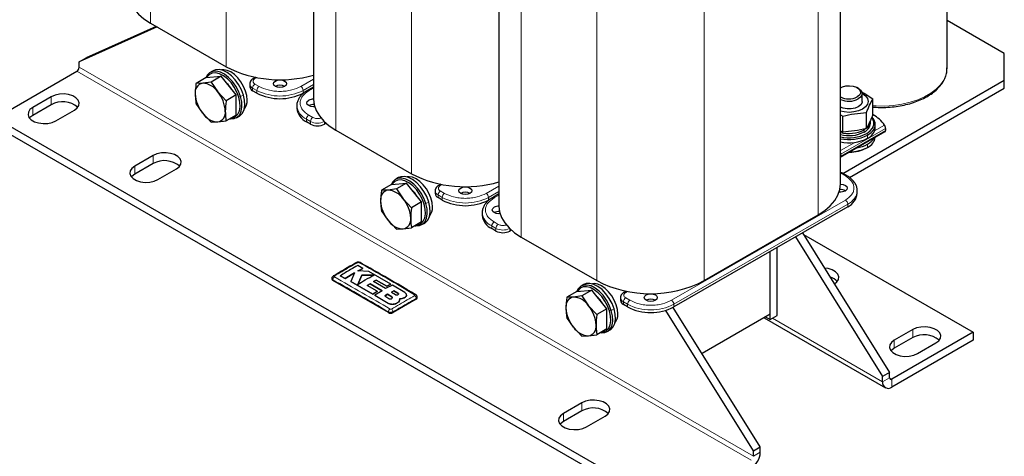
# Model space of a CAD drawing. Header units: millimetres. Extents: x 5 to 418, y 2 to 292.
# Tile 25 of 51: x 226 to 306, y 55 to 91. Entities that reach past the tile are written whole.
import ezdxf

# ---------------------------------------------------------------- set-up
doc = ezdxf.new("R2010")
doc.units = ezdxf.units.MM

msp = doc.modelspace()

# ---------------------------------------------------------------- linework, layer by layer
at = {"color": 7, "linetype": 'Continuous', "lineweight": 18}
for p, q in [((236.9354, 114.5261), (236.9354, 90.2476)), ((243.0825, 110.9774), (243.0825, 86.6989)), ((252.0203, 105.8177), (252.0203, 81.5392)), ((258.1674, 102.2691), (258.1674, 77.9906)), ((291.2789, 98.9164), (291.2789, 74.6379)), ((267.1053, 97.1094), (267.1053, 72.8309)), ((273.2524, 93.5607), (273.2524, 69.2822)), ((282.0016, 93.5607), (282.0016, 69.2822)), ((285.9992, 54.977), (231.1277, 86.6536)), ((285.8106, 54.6504), (230.9391, 86.327)), ((245.4395, 85.7301), (245.5932, 85.8188)), ((245.251, 84.9681), (245.5904, 84.7721)), ((245.251, 84.7503), (245.251, 84.9681)), ((245.7789, 85.0987), (245.4395, 85.2947)), ((250.2083, 85.6964), (249.173, 85.0987)), ((249.3616, 84.7721), (250.2083, 85.2609)), ((249.8141, 84.7286), (250.2083, 84.9562)), ((228.8649, 84.2588), (228.8649, 83.6056)), ((244.1234, 84.2273), (244.2685, 84.264)), ((244.4948, 84.3946), (244.2685, 84.264)), ((245.5904, 84.7721), (245.5904, 84.5544)), ((249.3616, 84.5544), (249.3616, 84.7721)), ((294.8804, 84.5111), (295.0124, 84.5465)), ((227.3564, 83.388), (227.3564, 82.7347)), ((250.1536, 82.5733), (249.8141, 82.7692)), ((249.6256, 82.4426), (249.965, 82.2467)), ((249.6256, 82.2249), (249.6256, 82.4426)), ((249.965, 82.2467), (249.965, 82.029)), ((251.0964, 82.029), (251.0964, 82.221)), ((295.8674, 81.4738), (296.6834, 81.9449)), ((293.1268, 79.5724), (296.7578, 81.6685)), ((293.1268, 79.4127), (296.7578, 81.5088)), ((294.9394, 81.625), (295.0124, 81.5609)), ((295.0124, 81.5609), (295.0124, 81.3867)), ((295.2198, 81.267), (295.2953, 81.1363)), ((295.2953, 80.875), (295.2953, 81.1363)), ((293.0909, 79.871), (294.258, 80.5447)), ((295.2953, 80.396), (295.2953, 80.1347)), ((237.1617, 79.4692), (237.1617, 78.816)), ((293.1268, 79.5724), (293.1268, 79.4127)), ((235.6532, 78.5984), (235.6532, 77.9451)), ((293.0909, 78.0229), (293.1457, 78.0014)), ((293.1457, 78.0014), (293.4851, 77.8055)), ((260.5245, 77.0217), (260.6782, 77.1105)), ((265.2932, 76.988), (264.258, 76.3904)), ((260.3359, 76.2597), (260.6753, 76.0638)), ((260.3359, 76.042), (260.3359, 76.2597)), ((260.8639, 76.3904), (260.5245, 76.5863)), ((264.4465, 76.0638), (265.2932, 76.5526)), ((264.8991, 76.0203), (265.2932, 76.2478)), ((259.2084, 75.519), (259.3535, 75.5557)), ((259.5797, 75.6863), (259.3535, 75.5557)), ((260.6753, 76.0638), (260.6753, 75.846)), ((264.4465, 75.846), (264.4465, 76.0638)), ((293.4851, 75.8461), (279.3429, 67.682)), ((279.5315, 67.3554), (293.6736, 75.5195)), ((293.6736, 75.5195), (293.6736, 75.3018)), ((264.7105, 73.7343), (265.0499, 73.5384)), ((264.7105, 73.5165), (264.7105, 73.7343)), ((265.2385, 73.865), (264.8991, 74.0609)), ((265.0499, 73.5384), (265.0499, 73.3206)), ((266.1813, 73.3206), (266.1813, 73.5126)), ((251.7752, 69.2913), (251.7752, 69.3592)), ((257.0781, 68.2607), (257.0781, 68.2564)), ((275.6094, 68.3134), (275.7631, 68.4021)), ((256.2681, 67.4391), (256.2681, 67.4348)), ((256.5664, 67.9729), (256.5664, 67.9685)), ((258.5634, 67.7673), (258.5634, 67.8353)), ((275.4208, 67.5514), (275.7603, 67.3554)), ((275.4208, 67.3336), (275.4208, 67.5514)), ((275.9488, 67.682), (275.6094, 67.878)), ((275.7603, 67.3554), (275.7603, 67.1377)), ((279.5315, 67.1377), (279.5315, 67.3554)), ((256.3007, 66.6788), (256.3007, 66.7467)), ((256.6778, 66.6788), (256.6778, 66.7467)), ((274.2933, 66.8106), (274.4384, 66.8473)), ((274.6647, 66.9779), (274.4384, 66.8473)), ((287.5642, 66.2217), (296.5209, 61.0511)), ((298.9722, 65.2963), (298.9722, 64.6431)), ((297.4637, 64.4255), (297.4637, 63.7723)), ((296.5209, 61.0511), (297.0866, 61.3776)), ((297.0866, 61.3776), (297.2752, 61.2687)), ((297.2752, 61.2687), (297.2752, 60.6155)), ((272.0456, 59.3311), (272.0456, 58.6779)), ((270.5371, 58.4603), (270.5371, 57.8071)), ((285.9992, 54.977), (286.5648, 55.3035))]:
    msp.add_line(p, q, dxfattribs=at)
at = {"color": 7, "linetype": 'Continuous', "lineweight": 25}
for p, q in [((250.2083, 107.412), (250.2083, 84.0647)), ((301.76, 86.5789), (301.76, 101.6033)), ((293.0909, 77.1633), (293.0909, 100.4601)), ((265.2932, 98.7036), (265.2932, 75.3563)), ((237.4711, 89.9384), (231.1277, 87.0891)), ((237.4004, 89.9791), (231.6934, 87.4157)), ((236.9354, 90.2476), (243.0825, 86.6989)), ((306.4204, 87.7763), (301.76, 90.4667)), ((231.1277, 87.0891), (231.6934, 87.4157)), ((306.4204, 85.5992), (306.4204, 87.7763)), ((231.1277, 86.6536), (231.1277, 87.0891)), ((224.3394, 82.5171), (230.9391, 86.327)), ((241.4609, 85.817), (240.6436, 85.3453)), ((241.4609, 85.817), (242.6865, 85.9266)), ((242.0348, 86.3794), (241.8085, 86.2488)), ((242.6865, 85.9266), (241.8693, 85.4548)), ((243.9122, 84.4019), (242.6865, 85.9266)), ((245.4755, 85.841), (245.3062, 85.7433)), ((241.1874, 85.3602), (240.6436, 85.3453)), ((241.8693, 85.4548), (241.1874, 85.3602)), ((241.8693, 85.4548), (242.4131, 84.6527)), ((245.0166, 85.2946), (245.0166, 85.0769)), ((250.2083, 85.0463), (249.6808, 84.7418)), ((293.1267, 85.001), (293.0909, 84.9804)), ((293.2806, 78.0137), (306.4204, 85.5992)), ((293.8268, 77.6758), (306.4204, 84.9459)), ((294.5411, 84.9466), (294.4468, 85.001)), ((306.4204, 84.9459), (306.4204, 85.5992)), ((228.8649, 84.2588), (227.3564, 83.388)), ((242.4131, 84.6527), (243.0949, 83.9301)), ((243.9122, 84.4019), (243.0949, 83.9301)), ((243.9122, 82.7676), (243.9122, 84.4019)), ((245.5904, 84.5544), (245.251, 84.7503)), ((249.2856, 84.4456), (249.2247, 84.4807)), ((249.641, 84.7157), (249.3616, 84.5544)), ((294.8158, 84.6437), (295.0124, 84.5465)), ((294.8531, 84.5265), (294.8804, 84.5111)), ((294.8534, 83.8798), (294.8534, 84.5112)), ((295.0124, 84.5465), (295.72, 84.0793)), ((228.8649, 83.6056), (227.3564, 82.7347)), ((241.1874, 82.9088), (240.6436, 83.711)), ((248.8445, 83.5312), (248.8445, 83.3134)), ((295.72, 82.7977), (295.72, 84.0793)), ((229.2421, 82.2994), (230.7505, 83.1702)), ((241.8693, 82.1863), (241.1874, 82.9088)), ((243.9122, 82.7676), (243.0949, 82.2959)), ((243.9417, 82.5536), (244.1679, 82.6842)), ((293.0909, 82.7816), (293.2687, 82.6642)), ((293.2687, 81.3826), (293.2687, 82.6642)), ((295.202, 81.6816), (295.202, 82.9632)), ((279.2109, 50.8405), (224.3394, 82.5171)), ((279.2109, 50.1872), (224.3394, 81.8639)), ((241.8693, 82.1863), (242.4131, 82.2012)), ((242.4131, 82.2012), (243.0949, 82.2959)), ((249.965, 82.029), (249.6256, 82.2249)), ((251.2249, 82.1031), (251.0964, 82.029)), ((295.5201, 82.0943), (295.5201, 82.2685)), ((295.9201, 81.7459), (295.9201, 82.0072)), ((252.0203, 81.5392), (258.1674, 77.9906)), ((293.0909, 79.3258), (296.7372, 81.4308)), ((293.0948, 81.4685), (293.2687, 81.3826)), ((295.1648, 81.6615), (295.0124, 81.5609)), ((296.7578, 81.6685), (296.7578, 81.5088)), ((295.2198, 80.0911), (295.2953, 80.1347)), ((237.1617, 79.4692), (235.6532, 78.5984)), ((237.1617, 78.816), (235.6532, 77.9451)), ((237.5388, 77.5098), (239.0473, 78.3806)), ((293.6184, 77.8187), (293.279, 78.0146)), ((293.6184, 77.8187), (293.6155, 77.8203)), ((256.5458, 77.1087), (255.7286, 76.6369)), ((256.5458, 77.1087), (257.7715, 77.2183)), ((257.1197, 77.671), (256.8934, 77.5404)), ((257.7715, 77.2183), (256.9542, 76.7465)), ((258.9971, 75.6936), (257.7715, 77.2183)), ((260.5605, 77.1327), (260.3911, 77.0349)), ((256.2724, 76.6519), (255.7286, 76.6369)), ((256.9542, 76.7465), (256.2724, 76.6519)), ((256.9542, 76.7465), (257.498, 75.9443)), ((260.1016, 76.5863), (260.1016, 76.3685)), ((265.2932, 76.338), (264.7658, 76.0335)), ((294.4547, 76.3903), (294.4547, 76.608)), ((257.498, 75.9443), (258.1799, 75.2218)), ((258.9971, 75.6936), (258.1799, 75.2218)), ((258.9971, 74.0593), (258.9971, 75.6936)), ((260.6753, 75.846), (260.3359, 76.042)), ((264.3705, 75.7372), (264.3096, 75.7724)), ((264.726, 76.0073), (264.4465, 75.846)), ((256.2724, 74.2004), (255.7286, 75.0026)), ((263.9295, 74.8228), (263.9295, 74.6051)), ((293.6736, 75.3018), (279.5315, 67.1377)), ((282.0016, 69.2822), (291.2789, 74.6379)), ((256.9542, 73.4779), (256.2724, 74.2004)), ((258.9971, 74.0593), (258.1799, 73.5875)), ((259.0266, 73.8453), (259.2529, 73.9759)), ((256.9542, 73.4779), (257.498, 73.4929)), ((257.498, 73.4929), (258.1799, 73.5875)), ((265.0499, 73.3206), (264.7105, 73.5165)), ((266.3098, 73.3948), (266.1813, 73.3206)), ((289.9987, 73.1803), (297.0866, 61.8131)), ((290.0875, 73.0379), (303.8748, 65.0786)), ((267.1053, 72.8309), (273.2524, 69.2822)), ((289.433, 72.8537), (296.5209, 61.4865)), ((287.3757, 66.1129), (287.3757, 71.666)), ((287.3757, 66.5483), (287.3757, 71.666)), ((287.9413, 66.4394), (287.9413, 71.9926)), ((252.7847, 69.4545), (253.5349, 69.9101)), ((253.5349, 69.9058), (252.7847, 69.4502)), ((253.5349, 69.9101), (253.2412, 69.2054)), ((254.2205, 70.2815), (253.8058, 70.506)), ((253.8183, 70.0684), (254.2205, 70.2815)), ((254.2205, 70.2771), (253.8183, 70.064)), ((254.6924, 70.023), (253.8183, 70.0684)), ((254.1387, 69.7372), (253.8204, 68.9693)), ((253.8204, 68.9649), (254.1387, 69.7328)), ((255.1422, 69.7269), (254.1387, 69.7372)), ((254.1387, 69.7372), (254.1387, 69.7328)), ((254.1387, 69.7328), (255.1422, 69.7225)), ((254.2205, 70.2815), (254.2205, 70.2771)), ((256.5022, 68.9902), (254.6924, 70.023)), ((251.6971, 69.4678), (251.6971, 69.4002)), ((256.3007, 66.6788), (251.7752, 69.2913)), ((252.3702, 69.6781), (252.7847, 69.4545)), ((252.3702, 69.6781), (252.3702, 69.6737)), ((252.7847, 69.4502), (252.3702, 69.6737)), ((252.7847, 69.4545), (252.7847, 69.4502)), ((253.2412, 69.2054), (255.0327, 68.1847)), ((253.2412, 69.2054), (253.2412, 69.201)), ((255.0327, 68.1803), (253.2412, 69.201)), ((254.5614, 68.8857), (254.8018, 69.0358)), ((254.8018, 69.0314), (254.5614, 68.8814)), ((254.8018, 69.0358), (255.7782, 68.4623)), ((254.8018, 69.0358), (254.8018, 69.0314)), ((255.7782, 68.458), (254.8018, 69.0314)), ((255.0985, 69.2059), (255.3159, 69.3197)), ((255.3159, 69.3153), (255.0985, 69.2015)), ((256.0751, 68.6324), (255.0985, 69.2059)), ((255.3159, 69.3197), (256.1615, 68.8261)), ((255.3159, 69.3197), (255.3159, 69.3153)), ((256.1615, 68.8217), (255.3159, 69.3153)), ((256.6332, 68.9126), (256.0751, 68.6324)), ((256.1615, 68.8261), (256.5022, 68.9902)), ((256.5022, 68.9858), (256.1615, 68.8217)), ((256.5022, 68.9902), (256.5022, 68.9858)), ((257.6307, 68.3111), (256.6332, 68.9126)), ((272.2047, 68.9627), (271.9784, 68.832)), ((255.3728, 68.4124), (254.5614, 68.8857)), ((255.0327, 68.1847), (255.3728, 68.4124)), ((255.3728, 68.4081), (255.0327, 68.1803)), ((255.0327, 68.1847), (255.0327, 68.1803)), ((255.7782, 68.4623), (255.1976, 68.0869)), ((255.3728, 68.4124), (255.3728, 68.4081)), ((256.2381, 68.1793), (255.9977, 68.0322)), ((255.9977, 68.0278), (256.2381, 68.1749)), ((256.1615, 68.8261), (256.1615, 68.8217)), ((256.5664, 67.9729), (256.2381, 68.1793)), ((256.2381, 68.1793), (256.2381, 68.1749)), ((256.2381, 68.1749), (256.5664, 67.9685)), ((256.7498, 68.4651), (256.5394, 68.352)), ((256.5394, 68.3477), (256.7498, 68.4607)), ((256.5394, 68.352), (256.8676, 68.1459)), ((257.0781, 68.2607), (256.7498, 68.4651)), ((256.7498, 68.4651), (256.7498, 68.4607)), ((256.7498, 68.4607), (257.0781, 68.2564)), ((271.6307, 68.4003), (270.8135, 67.9285)), ((271.6307, 68.4003), (272.8564, 68.5099)), ((272.8564, 68.5099), (272.0392, 68.0381)), ((274.0821, 66.9852), (272.8564, 68.5099)), ((275.6454, 68.4243), (275.4761, 68.3266)), ((255.1976, 68.0869), (256.2681, 67.4391)), ((255.1976, 68.0869), (255.1976, 68.0826)), ((256.2681, 67.4348), (255.1976, 68.0826)), ((255.9977, 68.0322), (256.326, 67.8276)), ((258.5634, 67.7673), (256.6778, 66.6788)), ((256.7618, 67.3768), (256.7618, 67.3724)), ((257.2119, 67.6717), (257.2375, 67.8174)), ((257.2315, 67.7792), (257.2119, 67.6673)), ((257.2119, 67.6717), (257.2119, 67.6673)), ((257.2401, 67.7787), (257.2401, 67.783)), ((257.6307, 67.9098), (257.6307, 67.9054)), ((257.7733, 68.1032), (257.7733, 68.1076)), ((258.6415, 67.8762), (258.6415, 67.9438)), ((271.3573, 67.9435), (270.8135, 67.9285)), ((272.0392, 68.0381), (271.3573, 67.9435)), ((272.0392, 68.0381), (272.583, 67.2359)), ((275.1865, 67.8779), (275.1865, 67.6602)), ((275.7603, 67.1377), (275.4208, 67.3336)), ((272.583, 67.2359), (273.2648, 66.5134)), ((274.0821, 66.9852), (273.2648, 66.5134)), ((274.0821, 65.3509), (274.0821, 66.9852)), ((285.9992, 55.4125), (278.8633, 66.8566)), ((286.5648, 55.739), (279.4765, 67.1069)), ((287.3757, 66.5483), (281.8234, 63.3431)), ((271.3573, 65.4921), (270.8135, 66.2943)), ((286.8745, 66.259), (296.7419, 60.5627)), ((286.9985, 66.3306), (287.3757, 66.1129)), ((287.3757, 66.1129), (287.9413, 66.4394)), ((272.0392, 64.7696), (271.3573, 65.4921)), ((274.0821, 65.3509), (273.2648, 64.8791)), ((274.1115, 65.1369), (274.3378, 65.2675)), ((303.8748, 65.0786), (297.2752, 61.2687)), ((298.9722, 65.2963), (297.4637, 64.4255)), ((303.8748, 65.0786), (303.8748, 64.4254)), ((272.0392, 64.7696), (272.583, 64.7845)), ((272.583, 64.7845), (273.2648, 64.8791)), ((303.8748, 64.4254), (297.2752, 60.6155)), ((298.9722, 64.6431), (297.4637, 63.7723)), ((299.3493, 63.337), (300.8578, 64.2078)), ((297.0866, 61.8131), (296.5209, 61.4865)), ((297.0866, 61.3776), (297.0866, 61.8131)), ((296.5209, 61.0511), (296.5209, 61.4865)), ((272.0456, 59.3311), (270.5371, 58.4603)), ((272.0456, 58.6779), (270.5371, 57.8071)), ((272.4227, 57.3717), (273.9312, 58.2426)), ((285.9992, 55.4125), (286.5648, 55.739)), ((285.9992, 54.977), (285.9992, 55.4125)), ((286.5648, 55.3035), (286.5648, 55.739))]:
    msp.add_line(p, q, dxfattribs=at)
at = {"color": 7, "linetype": 'Continuous', "lineweight": 25, "flags": 128}
for points in [[(235.1233, 92.773), (235.1763, 92.3068), (235.3341, 91.8486), (235.5943, 91.4063), (235.9522, 90.9873), (236.4018, 90.5988), (236.9354, 90.2476)], [(244.2685, 84.264), (244.105, 84.6997), (243.8798, 85.1205), (243.6042, 85.5052), (243.2921, 85.8345), (242.9591, 86.0919), (242.6218, 86.2646), (242.2972, 86.3438), (242.0017, 86.3257), (241.7499, 86.211), (241.5545, 86.0055), (241.4575, 85.8151)], [(244.1234, 84.2273), (243.9681, 84.6413), (243.7541, 85.041), (243.4924, 85.4064), (243.1958, 85.7193), (242.8794, 85.9639), (242.559, 86.1279), (242.2507, 86.2032), (241.9699, 86.1859), (241.7307, 86.0769), (241.5451, 85.8818), (241.5087, 85.8213)], [(244.4948, 84.3946), (244.3313, 84.8304), (244.1061, 85.2511), (243.8305, 85.6358), (243.5184, 85.9651), (243.1853, 86.2226), (242.8481, 86.3952), (242.5235, 86.4745), (242.2279, 86.4563), (242.0348, 86.3794)], [(244.7984, 83.9875), (244.7653, 84.3458), (244.6677, 84.7243), (244.5104, 85.1041), (244.3014, 85.4661), (244.0512, 85.7922), (243.7722, 86.066), (243.4785, 86.2737), (243.1848, 86.4051), (242.9058, 86.4534), (242.725, 86.4359)], [(247.8531, 85.0987), (247.6801, 85.032), (247.476, 85.0085), (247.2719, 85.032), (247.0989, 85.0987), (246.9832, 85.1986), (246.9426, 85.3164), (246.9832, 85.4343), (247.0989, 85.5341), (247.2719, 85.6009), (247.476, 85.6243), (247.6801, 85.6009), (247.8531, 85.5341), (247.9687, 85.4343), (248.0093, 85.3164), (247.9687, 85.1986), (247.8531, 85.0987)], [(293.0909, 84.9792), (293.2444, 85.0586), (293.5204, 85.1365), (293.8253, 85.1584), (294.126, 85.122), (294.39, 85.0312), (294.5885, 84.8959), (294.7002, 84.7307), (294.7129, 84.5534), (294.6253, 84.3835), (294.4467, 84.2391), (294.4467, 84.2391)], [(294.5411, 84.9466), (294.5953, 84.9129), (294.7644, 84.7575), (294.8467, 84.5802), (294.8348, 84.3967), (294.7298, 84.2235), (294.541, 84.0758)], [(230.7505, 83.1702), (230.978, 83.3456), (231.1106, 83.5509), (231.1377, 83.7694), (231.057, 83.9835), (230.8751, 84.1758), (230.6068, 84.3307), (230.2737, 84.4357), (229.9029, 84.4823), (229.5243, 84.4666), (229.1687, 84.3901), (228.8649, 84.2588)], [(243.3906, 82.4665), (243.4529, 82.4585), (243.7485, 82.4767), (244.0003, 82.5914), (244.1956, 82.7968), (244.3248, 83.0827), (244.3812, 83.4347), (244.3622, 83.8352), (244.2685, 84.264)], [(243.462, 82.5078), (243.6294, 82.5294), (243.8686, 82.6383), (244.0542, 82.8335), (244.1769, 83.1051), (244.2305, 83.4395), (244.2124, 83.8199), (244.1234, 84.2273)], [(244.1679, 82.6842), (244.2265, 82.722), (244.4219, 82.9275), (244.5511, 83.2133), (244.6075, 83.5653), (244.5884, 83.9658), (244.4948, 84.3946)], [(294.8804, 84.5111), (295.1262, 84.3262), (295.2807, 84.1109), (295.3334, 83.8798), (295.2807, 83.6487), (295.1262, 83.4333), (294.8804, 83.2484), (294.5601, 83.1065), (294.1871, 83.0173), (293.7868, 82.9869), (293.3865, 83.0173), (293.0909, 83.0824)], [(227.3564, 83.388), (227.129, 83.2126), (226.9964, 83.0073), (226.9693, 82.7888), (227.05, 82.5747), (227.2319, 82.3824), (227.5002, 82.2275), (227.8333, 82.1225), (228.2041, 82.0759), (228.5827, 82.0916), (228.9382, 82.1681), (229.2421, 82.2994)], [(250.3013, 83.4477), (250.1913, 83.441), (249.9872, 83.4645), (249.8141, 83.5312), (249.6985, 83.6311), (249.6579, 83.7489), (249.6985, 83.8668), (249.8141, 83.9666)], [(250.2083, 84.0647), (250.2612, 83.5985), (250.4191, 83.1403), (250.6792, 82.6979), (251.0371, 82.2789), (251.4867, 81.8905), (252.0203, 81.5392)], [(294.8534, 83.8798), (294.8403, 83.7834), (294.7372, 83.6002), (294.541, 83.4443), (294.271, 83.3311), (293.9536, 83.2716), (293.6199, 83.2716), (293.3025, 83.3311), (293.1021, 83.4076)], [(227.3564, 82.7347), (227.129, 82.5593), (227.0919, 82.5171)], [(295.2198, 81.267), (295.5028, 81.4718), (295.6997, 81.7078), (295.8007, 81.9633), (295.8007, 82.2253), (295.6997, 82.4807), (295.6313, 82.579)], [(295.2953, 81.1363), (295.5931, 81.3519), (295.8004, 81.6004), (295.9067, 81.8693), (295.9067, 82.1451), (295.8004, 82.4139), (295.6571, 82.5995)], [(239.0473, 78.3806), (239.2747, 78.556), (239.4073, 78.7613), (239.4344, 78.9798), (239.3537, 79.1939), (239.1718, 79.3862), (238.9035, 79.5411), (238.5704, 79.6461), (238.1996, 79.6927), (237.821, 79.677), (237.4655, 79.6005), (237.1617, 79.4692)], [(235.6532, 78.5984), (235.4257, 78.423), (235.2931, 78.2177), (235.266, 77.9992), (235.3467, 77.7851), (235.5286, 77.5928), (235.7969, 77.4379), (236.13, 77.3329), (236.5008, 77.2863), (236.8794, 77.302), (237.235, 77.3785), (237.5388, 77.5098)], [(235.6532, 77.9451), (235.4257, 77.7697), (235.3886, 77.7275)], [(259.5797, 75.6863), (259.4162, 76.122), (259.191, 76.5428), (258.9155, 76.9274), (258.6033, 77.2568), (258.2703, 77.5142), (257.933, 77.6869), (257.6085, 77.7661), (257.3129, 77.7479), (257.1197, 77.671)], [(259.8833, 75.2792), (259.8503, 75.6375), (259.7526, 76.016), (259.5954, 76.3958), (259.3864, 76.7578), (259.1361, 77.0838), (258.8571, 77.3576), (258.5634, 77.5654), (258.2697, 77.6967), (257.9907, 77.745), (257.8099, 77.7276)], [(259.3535, 75.5557), (259.1899, 75.9914), (258.9648, 76.4121), (258.6892, 76.7968), (258.377, 77.1261), (258.044, 77.3836), (257.7067, 77.5563), (257.3822, 77.6355), (257.0866, 77.6173), (256.8348, 77.5026), (256.6395, 77.2972), (256.5424, 77.1067)], [(259.2084, 75.519), (259.053, 75.9329), (258.8391, 76.3326), (258.5773, 76.6981), (258.2808, 77.0109), (257.9644, 77.2555), (257.644, 77.4196), (257.3357, 77.4948), (257.0549, 77.4775), (256.8157, 77.3686), (256.6301, 77.1734), (256.5936, 77.1129)], [(291.2789, 74.6379), (291.8125, 74.9891), (292.2621, 75.3776), (292.62, 75.7965), (292.8801, 76.2389), (293.038, 76.6971), (293.0909, 77.1633)], [(293.0907, 77.1335), (293.1079, 77.1337), (293.312, 77.1102), (293.4851, 77.0435), (293.6007, 76.9436), (293.6413, 76.8258), (293.6007, 76.708), (293.4851, 76.6081)], [(262.9381, 76.3904), (262.765, 76.3236), (262.5609, 76.3002), (262.3568, 76.3236), (262.1838, 76.3904), (262.0682, 76.4903), (262.0276, 76.6081), (262.0682, 76.7259), (262.1838, 76.8258), (262.3568, 76.8925), (262.5609, 76.916), (262.765, 76.8925), (262.9381, 76.8258), (263.0537, 76.7259), (263.0943, 76.6081), (263.0537, 76.4903), (262.9381, 76.3904)], [(258.4755, 73.7582), (258.5378, 73.7502), (258.8334, 73.7683), (259.0852, 73.883), (259.2806, 74.0885), (259.4097, 74.3744), (259.4662, 74.7264), (259.4471, 75.1268), (259.3535, 75.5557)], [(258.547, 73.7994), (258.7143, 73.821), (258.9535, 73.93), (259.1391, 74.1251), (259.2618, 74.3967), (259.3154, 74.7311), (259.2973, 75.1116), (259.2084, 75.519)], [(259.2529, 73.9759), (259.3115, 74.0137), (259.5069, 74.2191), (259.636, 74.505), (259.6924, 74.857), (259.6734, 75.2574), (259.5797, 75.6863)], [(265.2932, 75.3563), (265.3462, 74.8901), (265.504, 74.4319), (265.7642, 73.9896), (266.1221, 73.5706), (266.5717, 73.1821), (267.1053, 72.8309)], [(265.3863, 74.7393), (265.2762, 74.7327), (265.0721, 74.7561), (264.8991, 74.8229), (264.7835, 74.9228), (264.7429, 75.0406), (264.7835, 75.1584), (264.8991, 75.2583)], [(292.5945, 69.0174), (292.7885, 69.1728), (292.9212, 69.3781), (292.9482, 69.5966), (292.8676, 69.8107), (292.6857, 70.0029), (292.4173, 70.1579), (292.0843, 70.2629), (291.7916, 70.3049)], [(274.4384, 66.8473), (274.2749, 67.283), (274.0497, 67.7038), (273.7741, 68.0885), (273.462, 68.4178), (273.1289, 68.6752), (272.7917, 68.8479), (272.4671, 68.9271), (272.1716, 68.909), (271.9198, 68.7943), (271.7244, 68.5888), (271.6274, 68.3984)], [(274.6647, 66.9779), (274.5012, 67.4137), (274.276, 67.8344), (274.0004, 68.2191), (273.6883, 68.5484), (273.3552, 68.8059), (273.018, 68.9785), (272.6934, 69.0578), (272.3978, 69.0396), (272.2047, 68.9627)], [(274.9683, 66.5708), (274.9352, 66.9291), (274.8376, 67.3076), (274.6803, 67.6874), (274.4713, 68.0494), (274.2211, 68.3755), (273.9421, 68.6492), (273.6484, 68.857), (273.3546, 68.9884), (273.0757, 69.0367), (272.8949, 69.0192)], [(274.2933, 66.8106), (274.138, 67.2246), (273.924, 67.6243), (273.6622, 67.9897), (273.3657, 68.3026), (273.0493, 68.5472), (272.7289, 68.7112), (272.4206, 68.7865), (272.1398, 68.7692), (271.9006, 68.6602), (271.715, 68.4651), (271.6785, 68.4046)], [(278.023, 67.682), (277.85, 67.6153), (277.6459, 67.5918), (277.4418, 67.6153), (277.2687, 67.682), (277.1531, 67.7819), (277.1125, 67.8997), (277.1531, 68.0176), (277.2687, 68.1174), (277.4418, 68.1842), (277.6459, 68.2076), (277.85, 68.1842), (278.023, 68.1174), (278.1386, 68.0176), (278.1792, 67.8997), (278.1386, 67.7819), (278.023, 67.682)], [(273.5604, 65.0498), (273.6228, 65.0418), (273.9184, 65.06), (274.1702, 65.1747), (274.3655, 65.3801), (274.4947, 65.666), (274.5511, 66.018), (274.532, 66.4185), (274.4384, 66.8473)], [(273.6319, 65.0911), (273.7993, 65.1127), (274.0385, 65.2216), (274.2241, 65.4168), (274.3468, 65.6884), (274.4004, 66.0228), (274.3823, 66.4032), (274.2933, 66.8106)], [(274.3378, 65.2675), (274.3964, 65.3053), (274.5918, 65.5107), (274.7209, 65.7966), (274.7774, 66.1486), (274.7583, 66.5491), (274.6647, 66.9779)], [(300.8578, 64.2078), (301.0853, 64.3832), (301.2179, 64.5885), (301.245, 64.807), (301.1643, 65.0211), (300.9824, 65.2133), (300.7141, 65.3683), (300.381, 65.4733), (300.0101, 65.5198), (299.6316, 65.5042), (299.276, 65.4276), (298.9722, 65.2963)], [(297.4637, 64.4255), (297.2363, 64.2501), (297.1037, 64.0449), (297.0766, 63.8263), (297.1573, 63.6123), (297.3391, 63.42), (297.6075, 63.265), (297.9406, 63.1601), (298.3114, 63.1135), (298.6899, 63.1291), (299.0455, 63.2057), (299.3493, 63.337)], [(297.4637, 63.7723), (297.2363, 63.5969), (297.1992, 63.5546)], [(273.9312, 58.2426), (274.1586, 58.418), (274.2913, 58.6232), (274.3183, 58.8418), (274.2377, 59.0558), (274.0558, 59.2481), (273.7874, 59.403), (273.4543, 59.508), (273.0835, 59.5546), (272.705, 59.539), (272.3494, 59.4624), (272.0456, 59.3311)], [(270.5371, 58.4603), (270.3097, 58.2849), (270.177, 58.0796), (270.15, 57.8611), (270.2306, 57.647), (270.4125, 57.4547), (270.6809, 57.2998), (271.0139, 57.1948), (271.3848, 57.1483), (271.7633, 57.1639), (272.1189, 57.2405), (272.4227, 57.3717)], [(270.5371, 57.8071), (270.3097, 57.6317), (270.2726, 57.5894)]]:
    msp.add_lwpolyline(points, dxfattribs=at)
at = {"color": 7, "linetype": 'Continuous', "lineweight": 18, "flags": 128}
msp.add_lwpolyline([(295.72, 83.5272), (295.9815, 83.5108), (296.6939, 83.5039), (297.4015, 83.5519), (298.0917, 83.6539), (298.7521, 83.8081), (299.3711, 84.0118), (299.9376, 84.2613), (300.4413, 84.5521), (300.8735, 84.8791), (301.2263, 85.2364), (301.4934, 85.6177), (301.6701, 86.0161), (301.7533, 86.4246), (301.76, 86.5789)], dxfattribs=at)
at = {"color": 7, "linetype": 'Continuous', "lineweight": 25}
for centre, radius, start, end in [((230.7183, 86.6722), 0.4098, 302.605478, 357.394522), ((247.4893, 95.2914), 9.6567, 242.847988, 286.353402), ((241.327, 84.6108), 0.7623, 100.546778, 189.251879), ((241.0928, 83.7809), 1.5821, 33.434915, 86.570462), ((241.4241, 83.5834), 2.4733, 31.264308, 46.324836), ((245.417, 85.1168), 0.4024, 185.694799, 245.625342), ((247.476, 84.3708), 0.8198, 62.615753, 117.384247), ((243.2323, 84.6108), 2.6605, 182.639287, 219.772072), ((240.3683, 82.9506), 2.6605, 2.639287, 39.772072), ((247.476, 88.1936), 4.0987, 242.609672, 297.390328), ((293.7887, 85.48), 1.4046, 240.213506, 297.935569), ((229.7852, 81.9678), 1.8786, 49.106312, 119.333177), ((243.7493, 83.9204), 1.0512, 320.63643, 3.663665), ((250.1852, 83.2501), 0.8069, 88.355775, 117.374365), ((250.1883, 82.8049), 0.817, 85.202008, 117.257894), ((293.7848, 85.5051), 1.6171, 244.590181, 297.881972), ((242.5077, 83.7805), 1.5821, 213.434915, 266.570462), ((242.2736, 82.9506), 0.7623, 280.546778, 9.251879), ((250.1791, 83.4465), 1.3412, 185.694799, 245.625342), ((294.2327, 80.1721), 3.0248, 35.881525, 60.089502), ((250.5307, 83.1207), 1.2296, 242.609672, 297.390328), ((294.6821, 82.1596), 0.8405, 293.138126, 355.541733), ((294.7735, 82.3083), 0.7477, 309.648234, 356.948683), ((294.8755, 81.8358), 1.0484, 293.599171, 355.080688), ((293.7782, 83.7969), 2.7078, 255.131035, 297.116623), ((293.7783, 83.9709), 2.7076, 255.293914, 297.115943), ((293.7808, 84.0675), 3.1486, 257.342892, 297.1954), ((293.7867, 84.0432), 3.275, 257.733913, 297.427113), ((294.863, 81.1094), 1.0663, 293.913305, 351.845185), ((293.7867, 83.782), 3.2751, 257.721311, 297.427003), ((293.8467, 82.8699), 3.0951, 270.408353, 297.904861), ((293.943, 82.8659), 2.8159, 279.632862, 298.700317), ((294.7099, 81.5375), 1.2828, 297.149417, 330.440425), ((293.8396, 82.7007), 2.952, 269.684167, 297.875152), ((238.082, 77.1782), 1.8786, 49.106312, 119.333177), ((262.5743, 86.5831), 9.6567, 242.847988, 286.353402), ((256.4119, 75.9025), 0.7623, 100.546778, 189.251879), ((256.1777, 75.0726), 1.5821, 33.434915, 86.570462), ((256.5091, 74.875), 2.4733, 31.264308, 46.324836), ((260.5019, 76.4085), 0.4024, 185.694799, 245.625342), ((262.5609, 75.6624), 0.8198, 62.615753, 117.384247), ((293.1082, 77.3424), 0.8254, 261.864563, 297.165779), ((293.1106, 75.8809), 0.8179, 62.758453, 95.119686), ((293.1201, 76.5234), 1.3412, 294.374658, 354.305201), ((258.3172, 75.9024), 2.6605, 182.639287, 219.772072), ((255.4532, 74.2423), 2.6605, 2.639287, 39.772072), ((262.5609, 79.4853), 4.0987, 242.609672, 297.390328), ((265.2701, 74.5418), 0.8069, 88.355775, 117.374365), ((258.8343, 75.212), 1.0512, 320.63643, 3.663665), ((265.264, 74.7382), 1.3412, 185.694799, 245.625342), ((265.2733, 74.0966), 0.817, 85.202008, 117.257894), ((257.5927, 75.0721), 1.5821, 213.434915, 266.570462), ((257.3585, 74.2423), 0.7623, 280.546778, 9.251879), ((265.6156, 74.4124), 1.2296, 242.609672, 297.390328), ((253.7395, 70.6672), 0.0929, 55.563162, 114.467155), ((251.8305, 69.4135), 0.1341, 185.694799, 245.625342), ((251.8509, 69.578), 0.092, 55.218192, 114.711293), ((277.627, 77.7252), 9.509, 242.609672, 297.390328), ((291.9345, 68.4015), 1.2066, 42.392998, 74.710258), ((258.4873, 68.057), 0.0892, 62.680133, 125.641759), ((258.5081, 67.8895), 0.1341, 294.374658, 354.305201), ((271.4969, 67.1941), 0.7623, 100.546778, 189.251879), ((271.2627, 66.3642), 1.5821, 33.434915, 86.570462), ((271.594, 66.1667), 2.4733, 31.264308, 46.324836), ((275.5869, 67.7001), 0.4024, 185.694799, 245.625342), ((277.6459, 66.9541), 0.8198, 62.615753, 117.384247), ((256.4892, 67.0427), 0.4099, 242.609672, 297.390328), ((273.4022, 67.1941), 2.6605, 182.639287, 219.772072), ((270.5382, 65.5339), 2.6605, 2.639287, 39.772072), ((273.9192, 66.5037), 1.0512, 320.63643, 3.663665), ((277.6459, 70.7769), 4.0987, 242.609672, 297.390328), ((272.6776, 66.3638), 1.5821, 213.434915, 266.570462), ((272.4435, 65.5339), 0.7623, 280.546778, 9.251879), ((299.8925, 63.0054), 1.8786, 49.106312, 119.333177), ((296.9807, 60.9765), 0.4658, 170.785963, 309.203285), ((297.2015, 61.359), 0.1165, 170.785963, 309.203285), ((272.9659, 57.0401), 1.8786, 49.106312, 119.333177), ((284.9273, 55.3781), 1.6393, 302.605478, 357.394522)]:
    msp.add_arc(centre, radius, start, end, dxfattribs=at)
at = {"color": 7, "linetype": 'Continuous', "lineweight": 18}
for centre, radius, start, end in [((245.3614, 85.621), 0.1342, 54.387384, 114.250184), ((245.4179, 85.3357), 0.4037, 186.334318, 245.569374), ((245.6603, 84.9494), 0.4098, 122.605478, 177.394522), ((245.9998, 84.7535), 0.4098, 122.605478, 177.394522), ((248.9522, 84.7535), 0.4098, 2.605478, 57.394522), ((247.476, 88.4114), 4.0987, 242.609672, 297.390328), ((249.736, 84.6195), 0.1342, 54.390431, 114.215237), ((250.1826, 83.6684), 1.3464, 186.415638, 245.562224), ((250.035, 82.424), 0.4098, 122.605478, 177.394522), ((250.3744, 82.2281), 0.4098, 122.605478, 177.394522), ((250.5316, 83.3431), 1.2342, 242.671286, 296.355496), ((293.2239, 77.8921), 0.1344, 66.067344, 125.584879), ((293.5636, 77.6952), 0.1354, 67.476074, 125.460456), ((260.4463, 76.9127), 0.1342, 54.387384, 114.250184), ((260.5029, 76.6273), 0.4037, 186.334318, 245.569374), ((260.7453, 76.2411), 0.4098, 122.605478, 177.394522), ((261.0847, 76.0451), 0.4098, 122.605478, 177.394522), ((264.0372, 76.0451), 0.4098, 2.605478, 57.394522), ((293.1487, 76.7192), 1.3095, 293.630462, 355.710215), ((262.5609, 79.703), 4.0987, 242.609672, 297.390328), ((264.821, 75.9112), 0.1342, 54.390431, 114.215237), ((293.2642, 75.5009), 0.4098, 2.605478, 57.394522), ((265.2675, 74.9601), 1.3464, 186.415638, 245.562224), ((265.1199, 73.7157), 0.4098, 122.605478, 177.394522), ((265.4593, 73.5197), 0.4098, 122.605478, 177.394522), ((265.6165, 74.6348), 1.2342, 242.671286, 296.355496), ((253.959, 70.6678), 0.0924, 64.386978, 124.524971), ((252.0597, 69.3496), 0.2846, 123.322552, 178.058611), ((275.5313, 68.2043), 0.1342, 54.387384, 114.250184), ((258.2789, 67.8255), 0.2847, 1.961622, 56.680543), ((275.5878, 67.9189), 0.4037, 186.334318, 245.569374), ((275.8302, 67.5327), 0.4098, 122.605478, 177.394522), ((276.1696, 67.3368), 0.4098, 122.605478, 177.394522), ((277.6459, 70.9947), 4.0987, 242.609672, 297.390328), ((279.1221, 67.3368), 0.4098, 2.605478, 57.394522), ((256.5908, 66.7297), 0.2907, 123.127827, 176.6323), ((256.3877, 66.7297), 0.2906, 3.347507, 56.869306)]:
    msp.add_arc(centre, radius, start, end, dxfattribs=at)
at = {"color": 7, "linetype": 'Continuous', "lineweight": 25}
for points, knots in [([(295.72, 83.4183), (295.9079, 83.4056), (296.3178, 83.3779), (296.9553, 83.3953), (297.618, 83.4581), (298.2626, 83.5709), (298.8789, 83.7305), (299.4575, 83.9355), (299.9893, 84.1831), (300.466, 84.4706), (300.8794, 84.7942), (301.2216, 85.1497), (301.4867, 85.5312), (301.6643, 85.9314), (301.7562, 86.2947), (301.7518, 86.522), (301.75, 86.611)], [0, 0, 0, 0, 0.0627401, 0.1369002, 0.2110801, 0.2853077, 0.3596199, 0.4340517, 0.5086315, 0.5833685, 0.6582264, 0.7330168, 0.8074124, 0.8809779, 0.9533902, 1, 1, 1, 1]), ([(245.3066, 85.7429), (245.2642, 85.7154), (245.175, 85.6576), (245.0766, 85.5331), (245.0166, 85.4028), (245.0237, 85.3185), (245.026, 85.2903)], [0, 0, 0, 0, 0.2612359, 0.5493736, 0.8495961, 1, 1, 1, 1]), ([(240.6436, 85.3453), (240.6423, 85.336), (240.6, 85.0423), (240.5871, 84.7608), (240.5746, 84.4883)], [0, 0, 0, 0, 0.031485, 1, 1, 1, 1]), ([(240.5746, 84.4883), (240.5824, 84.2858), (240.5926, 84.0176), (240.6336, 83.7714), (240.6436, 83.711)], [0, 0, 0, 0, 0.7546767, 1, 1, 1, 1]), ([(249.6812, 84.7416), (249.6792, 84.7406), (249.5832, 84.6922), (249.4209, 84.5731), (249.2029, 84.3825), (249.0291, 84.1629), (248.907, 83.9183), (248.8434, 83.6971), (248.8517, 83.5606), (248.8545, 83.5148)], [0, 0, 0, 0, 0.0035741, 0.1771345, 0.3537397, 0.53313, 0.715981, 0.9047966, 1, 1, 1, 1]), ([(243.0949, 83.9301), (243.0936, 83.9209), (243.0513, 83.6272), (243.0384, 83.3457), (243.0259, 83.0732)], [0, 0, 0, 0, 0.03148504, 1, 1, 1, 1]), ([(295.202, 82.9632), (295.2884, 83.1786), (295.461, 83.6093), (295.6337, 83.9226), (295.72, 84.0793)], [0, 0, 0, 0, 0.4999949, 1, 1, 1, 1]), ([(243.0259, 83.0732), (243.0337, 82.8707), (243.0439, 82.6025), (243.0849, 82.3563), (243.0949, 82.2959)], [0, 0, 0, 0, 0.75467667, 1, 1, 1, 1]), ([(293.2687, 82.6642), (293.591, 82.7434), (294.2354, 82.9017), (294.8798, 82.9427), (295.202, 82.9632)], [0, 0, 0, 0, 0.4999949, 1, 1, 1, 1]), ([(295.72, 82.7977), (295.6337, 82.5823), (295.461, 82.1516), (295.2884, 81.8383), (295.202, 81.6816)], [0, 0, 0, 0, 0.4999949, 1, 1, 1, 1]), ([(296.7578, 81.6685), (296.7571, 81.6863), (296.7558, 81.7218), (296.7453, 81.784), (296.7293, 81.8462), (296.7081, 81.9038), (296.6915, 81.9314), (296.6834, 81.9449)], [0, 0, 0, 0, 0.18935487, 0.37839338, 0.57586617, 0.7925045, 1, 1, 1, 1]), ([(295.202, 81.6816), (294.8798, 81.6024), (294.2354, 81.4441), (293.591, 81.4031), (293.2687, 81.3826)], [0, 0, 0, 0, 0.4999949, 1, 1, 1, 1]), ([(296.7364, 81.432), (296.7415, 81.4364), (296.7519, 81.4454), (296.7572, 81.4785), (296.7577, 81.5026), (296.7578, 81.5088)], [0, 0, 0, 0, 0.4161862, 0.8481739, 1, 1, 1, 1]), ([(293.2761, 78.0117), (293.2559, 78.0245), (293.2003, 78.0598), (293.1335, 78.081), (293.0909, 78.0945)], [0, 0, 0, 0, 0.3625635, 1, 1, 1, 1]), ([(294.4447, 76.6244), (294.4457, 76.6753), (294.4483, 76.8215), (294.3681, 77.0579), (294.2184, 77.319), (294.0008, 77.5513), (293.7961, 77.7173), (293.6524, 77.7944), (293.6134, 77.8153)], [0, 0, 0, 0, 0.1081206, 0.310897, 0.5163664, 0.7221804, 0.9246361, 1, 1, 1, 1]), ([(260.3915, 77.0345), (260.3491, 77.007), (260.26, 76.9492), (260.1615, 76.8248), (260.1015, 76.6944), (260.1086, 76.6101), (260.111, 76.582)], [0, 0, 0, 0, 0.2612359, 0.5493736, 0.8495961, 1, 1, 1, 1]), ([(255.7286, 76.6369), (255.7272, 76.6276), (255.685, 76.3339), (255.6721, 76.0525), (255.6596, 75.7799)], [0, 0, 0, 0, 0.03148504, 1, 1, 1, 1]), ([(255.6596, 75.7799), (255.6673, 75.5775), (255.6775, 75.3093), (255.7185, 75.063), (255.7286, 75.0026)], [0, 0, 0, 0, 0.7546767, 1, 1, 1, 1]), ([(264.7661, 76.0333), (264.7642, 76.0323), (264.6682, 75.9838), (264.5059, 75.8648), (264.2879, 75.6741), (264.1141, 75.4546), (263.9919, 75.21), (263.9283, 74.9888), (263.9366, 74.8522), (263.9394, 74.8065)], [0, 0, 0, 0, 0.0035741, 0.1771345, 0.3537397, 0.53313, 0.715981, 0.9047966, 1, 1, 1, 1]), ([(258.1799, 75.2218), (258.1785, 75.2125), (258.1363, 74.9188), (258.1234, 74.6374), (258.1109, 74.3648)], [0, 0, 0, 0, 0.031485, 1, 1, 1, 1]), ([(258.1109, 74.3648), (258.1186, 74.1624), (258.1289, 73.8941), (258.1698, 73.6479), (258.1799, 73.5875)], [0, 0, 0, 0, 0.75467667, 1, 1, 1, 1]), ([(253.7011, 70.7517), (253.6736, 70.7363), (253.0443, 70.3827), (252.4145, 70.0125), (251.8123, 69.6584)], [0, 0, 0, 0, 0.0437347, 1, 1, 1, 1]), ([(253.9966, 70.7506), (253.9941, 70.7526), (253.9718, 70.7707), (253.91, 70.7857), (253.8156, 70.7926), (253.7399, 70.7763), (253.7058, 70.7535), (253.7018, 70.7508)], [0, 0, 0, 0, 0.0314747, 0.2834631, 0.5952218, 0.9527506, 1, 1, 1, 1]), ([(258.5263, 68.1336), (257.5642, 68.7009), (256.0546, 69.591), (254.5451, 70.441), (253.9977, 70.7493)], [0, 0, 0, 0, 0.637324, 1, 1, 1, 1]), ([(253.8058, 70.506), (253.6094, 70.3977), (253.1309, 70.1337), (252.6524, 69.8471), (252.3702, 69.6781)], [0, 0, 0, 0, 0.4103295, 1, 1, 1, 1]), ([(253.8204, 68.9693), (254.0166, 69.0989), (254.4572, 69.3898), (254.8978, 69.6067), (255.1422, 69.7269)], [0, 0, 0, 0, 0.4454775, 1, 1, 1, 1]), ([(251.813, 69.6604), (251.8099, 69.6591), (251.7816, 69.6467), (251.7414, 69.6037), (251.7025, 69.5376), (251.7002, 69.4895), (251.6992, 69.468)], [0, 0, 0, 0, 0.04285386, 0.39343158, 0.72965407, 1, 1, 1, 1]), ([(256.8676, 68.1459), (256.8807, 68.139), (256.9067, 68.1253), (256.9564, 68.1155), (257.0071, 68.1152), (257.0542, 68.125), (257.092, 68.1436), (257.1163, 68.1689), (257.1245, 68.198), (257.1156, 68.2276), (257.0965, 68.2485), (257.0816, 68.2584), (257.0781, 68.2607)], [0, 0, 0, 0, 0.10757797, 0.21515507, 0.32274136, 0.43026461, 0.53768061, 0.64498658, 0.75221303, 0.85941075, 0.96664052, 1, 1, 1, 1]), ([(257.0781, 68.2564), (257.0885, 68.2484), (257.1094, 68.2323), (257.1224, 68.2092), (257.1203, 68.1964), (257.1198, 68.1932)], [0, 0, 0, 0, 0.42963026, 0.85927491, 1, 1, 1, 1]), ([(257.6307, 67.9098), (257.6656, 67.9338), (257.7354, 67.9818), (257.7792, 68.0758), (257.7698, 68.172), (257.7143, 68.2534), (257.6544, 68.2947), (257.6307, 68.3111)], [0, 0, 0, 0, 0.21459, 0.4291787, 0.6437975, 0.8584406, 1, 1, 1, 1]), ([(258.6398, 67.9436), (258.6403, 67.9472), (258.645, 67.9774), (258.6261, 68.032), (258.586, 68.0932), (258.5491, 68.126), (258.5272, 68.1369), (258.5262, 68.1373)], [0, 0, 0, 0, 0.0473154, 0.3874634, 0.6881179, 0.9868842, 1, 1, 1, 1]), ([(275.4765, 68.3261), (275.4341, 68.2987), (275.3449, 68.2409), (275.2465, 68.1164), (275.1865, 67.9861), (275.1936, 67.9018), (275.1959, 67.8736)], [0, 0, 0, 0, 0.2612359, 0.5493736, 0.8495961, 1, 1, 1, 1]), ([(256.2681, 67.4391), (256.3075, 67.4193), (256.3864, 67.3796), (256.5366, 67.3547), (256.6658, 67.3569), (256.7376, 67.3718), (256.7618, 67.3768)], [0, 0, 0, 0, 0.2851253, 0.5702516, 0.8553553, 1, 1, 1, 1]), ([(256.7618, 67.3724), (256.7131, 67.3638), (256.6156, 67.3467), (256.4613, 67.3597), (256.3439, 67.3928), (256.2872, 67.4242), (256.2681, 67.4348)], [0, 0, 0, 0, 0.285052, 0.570102, 0.8551915, 1, 1, 1, 1]), ([(256.326, 67.8276), (256.3408, 67.8199), (256.3705, 67.8046), (256.4272, 67.7946), (256.485, 67.796), (256.5388, 67.8092), (256.582, 67.8325), (256.6099, 67.8634), (256.6194, 67.8985), (256.6094, 67.9338), (256.5876, 67.9585), (256.5705, 67.9701), (256.5664, 67.9729)], [0, 0, 0, 0, 0.1073587, 0.214721, 0.322003, 0.4292233, 0.5364373, 0.6436973, 0.7510459, 0.8585026, 0.9660513, 1, 1, 1, 1]), ([(256.5664, 67.9685), (256.5783, 67.9592), (256.6022, 67.9405), (256.617, 67.9131), (256.6146, 67.8976), (256.6141, 67.8938)], [0, 0, 0, 0, 0.4302445, 0.8604885, 1, 1, 1, 1]), ([(256.7618, 67.3768), (256.8338, 67.3963), (256.9778, 67.4354), (257.1371, 67.5419), (257.1875, 67.6294), (257.2119, 67.6717)], [0, 0, 0, 0, 0.3407821, 0.6815687, 1, 1, 1, 1]), ([(257.2119, 67.6673), (257.1853, 67.6221), (257.1322, 67.5317), (256.9687, 67.4277), (256.8292, 67.3904), (256.7618, 67.3724)], [0, 0, 0, 0, 0.3408172, 0.6816417, 1, 1, 1, 1]), ([(257.2375, 67.8174), (257.2956, 67.8186), (257.4118, 67.821), (257.5456, 67.8608), (257.6084, 67.897), (257.6307, 67.9098)], [0, 0, 0, 0, 0.3919653, 0.7839447, 1, 1, 1, 1]), ([(257.6307, 67.9054), (257.5882, 67.8831), (257.5034, 67.8383), (257.3593, 67.8125), (257.2695, 67.8129), (257.2375, 67.8131)], [0, 0, 0, 0, 0.39159972, 0.78319229, 1, 1, 1, 1]), ([(257.7673, 68.1034), (257.7672, 68.082), (257.7671, 68.0287), (257.7135, 67.9592), (257.6542, 67.9207), (257.6307, 67.9054)], [0, 0, 0, 0, 0.28823952, 0.71724855, 1, 1, 1, 1]), ([(270.8135, 67.9285), (270.8122, 67.9193), (270.7699, 67.6256), (270.757, 67.3441), (270.7445, 67.0716)], [0, 0, 0, 0, 0.031485, 1, 1, 1, 1]), ([(270.7445, 67.0716), (270.7522, 66.8691), (270.7625, 66.6009), (270.8035, 66.3547), (270.8135, 66.2943)], [0, 0, 0, 0, 0.7546767, 1, 1, 1, 1]), ([(273.2648, 66.5134), (273.2635, 66.5042), (273.2212, 66.2105), (273.2083, 65.929), (273.1958, 65.6565)], [0, 0, 0, 0, 0.03148504, 1, 1, 1, 1]), ([(273.1958, 65.6565), (273.2035, 65.454), (273.2138, 65.1858), (273.2548, 64.9396), (273.2648, 64.8791)], [0, 0, 0, 0, 0.75467667, 1, 1, 1, 1])]:
    msp.add_open_spline(points, degree=3, knots=knots, dxfattribs=at)
at = {"color": 7, "linetype": 'Continuous', "lineweight": 18}
for points, knots in [([(245.4395, 85.2947), (245.3972, 85.325), (245.3318, 85.3717), (245.2908, 85.4496), (245.2795, 85.5123), (245.2908, 85.5751), (245.3317, 85.653), (245.3972, 85.6998), (245.4395, 85.7301)], [0, 0, 0, 0, 0.2394429, 0.3696359, 0.4999999, 0.6301929, 0.7605571, 1, 1, 1, 1]), ([(249.173, 85.0987), (248.9369, 84.9886), (248.5736, 84.8191), (247.9669, 84.7132), (247.476, 84.6827), (246.9851, 84.7132), (246.3784, 84.8191), (246.0151, 84.9886), (245.7789, 85.0987)], [0, 0, 0, 0, 0.23945684, 0.36836066, 0.5, 0.63163934, 0.76054316, 1, 1, 1, 1]), ([(249.8141, 82.7692), (249.6233, 82.9056), (249.3298, 83.1153), (249.1463, 83.4655), (249.0935, 83.7489), (249.1463, 84.0323), (249.3298, 84.3826), (249.6233, 84.5923), (249.8141, 84.7286)], [0, 0, 0, 0, 0.2394568, 0.3683607, 0.5, 0.6316393, 0.7605432, 1, 1, 1, 1]), ([(250.8062, 82.5334), (250.7856, 82.5244), (250.736, 82.5026), (250.639, 82.488), (250.5308, 82.4808), (250.4219, 82.4875), (250.2871, 82.5111), (250.2061, 82.5488), (250.1536, 82.5733)], [0, 0, 0, 0, 0.1081394, 0.2608089, 0.4136792, 0.5663489, 0.7192193, 1, 1, 1, 1]), ([(293.4851, 77.8055), (293.6759, 77.6692), (293.9694, 77.4594), (294.1529, 77.1092), (294.2057, 76.8258), (294.1529, 76.5424), (293.9694, 76.1921), (293.6759, 75.9824), (293.4851, 75.8461)], [0, 0, 0, 0, 0.23945684, 0.36836066, 0.5, 0.63163934, 0.76054316, 1, 1, 1, 1]), ([(260.5245, 76.5863), (260.4821, 76.6166), (260.4167, 76.6634), (260.3758, 76.7412), (260.3645, 76.804), (260.3758, 76.8668), (260.4167, 76.9446), (260.4821, 76.9914), (260.5245, 77.0217)], [0, 0, 0, 0, 0.23944295, 0.36963586, 0.49999992, 0.63019291, 0.76055705, 1, 1, 1, 1]), ([(264.258, 76.3904), (264.0218, 76.2802), (263.6586, 76.1108), (263.0518, 76.0048), (262.5609, 75.9743), (262.07, 76.0048), (261.4633, 76.1108), (261.1, 76.2802), (260.8639, 76.3904)], [0, 0, 0, 0, 0.2394568, 0.3683607, 0.5, 0.6316393, 0.7605432, 1, 1, 1, 1]), ([(264.8991, 74.0609), (264.7083, 74.1972), (264.4147, 74.4069), (264.2313, 74.7572), (264.1784, 75.0406), (264.2313, 75.324), (264.4147, 75.6742), (264.7083, 75.8839), (264.8991, 76.0203)], [0, 0, 0, 0, 0.2394568, 0.3683607, 0.5, 0.6316393, 0.7605432, 1, 1, 1, 1]), ([(265.8911, 73.8251), (265.8706, 73.816), (265.821, 73.7942), (265.7239, 73.7796), (265.6158, 73.7725), (265.5069, 73.7791), (265.3721, 73.8027), (265.291, 73.8405), (265.2385, 73.865)], [0, 0, 0, 0, 0.1081394, 0.2608089, 0.4136792, 0.5663489, 0.7192193, 1, 1, 1, 1]), ([(253.7921, 70.7439), (253.5756, 70.6237), (253.1425, 70.3835), (252.5131, 70.0196), (252.1021, 69.7729), (251.9033, 69.6535)], [0, 0, 0, 0, 0.3404987, 0.6810489, 1, 1, 1, 1]), ([(253.9066, 70.7439), (253.9021, 70.7461), (253.8907, 70.7516), (253.8678, 70.7567), (253.8403, 70.7575), (253.8134, 70.7535), (253.7992, 70.7471), (253.7921, 70.7439)], [0, 0, 0, 0, 0.140567, 0.3553278, 0.5708439, 0.7860438, 1, 1, 1, 1]), ([(258.4353, 68.1296), (257.6881, 68.5775), (256.1939, 69.4732), (254.669, 70.3204), (253.9066, 70.7439)], [0, 0, 0, 0, 0.500039, 1, 1, 1, 1]), ([(251.7752, 69.3592), (251.7565, 69.3726), (251.719, 69.3993), (251.6958, 69.4393), (251.6995, 69.4622), (251.7004, 69.4679)], [0, 0, 0, 0, 0.4290253, 0.8580652, 1, 1, 1, 1]), ([(256.3007, 66.7467), (255.5465, 67.1905), (254.038, 68.0782), (252.5295, 68.9322), (251.7752, 69.3592)], [0, 0, 0, 0, 0.499961, 1, 1, 1, 1]), ([(251.9033, 69.6535), (251.8995, 69.6509), (251.8897, 69.6442), (251.8807, 69.6308), (251.8792, 69.615), (251.8862, 69.5995), (251.8976, 69.5914), (251.9033, 69.5874)], [0, 0, 0, 0, 0.1406569, 0.3555038, 0.5710329, 0.7861716, 1, 1, 1, 1]), ([(251.9033, 69.5874), (252.6505, 69.155), (254.1447, 68.2902), (255.6696, 67.4121), (256.432, 66.9731)], [0, 0, 0, 0, 0.5000392, 1, 1, 1, 1]), ([(258.4353, 68.0634), (258.4391, 68.066), (258.4489, 68.0724), (258.4579, 68.0856), (258.4594, 68.1014), (258.4524, 68.117), (258.441, 68.1254), (258.4353, 68.1296)], [0, 0, 0, 0, 0.1406564, 0.3555028, 0.5710316, 0.7861708, 1, 1, 1, 1]), ([(275.6094, 67.878), (275.567, 67.9083), (275.5017, 67.955), (275.4607, 68.0329), (275.4494, 68.0956), (275.4607, 68.1584), (275.5016, 68.2363), (275.567, 68.2831), (275.6094, 68.3134)], [0, 0, 0, 0, 0.2394429, 0.3696359, 0.4999999, 0.6301929, 0.7605571, 1, 1, 1, 1]), ([(256.5465, 66.9731), (256.7631, 67.0979), (257.1961, 67.3477), (257.8256, 67.7111), (258.2365, 67.9486), (258.4353, 68.0634)], [0, 0, 0, 0, 0.3404988, 0.6810495, 1, 1, 1, 1]), ([(258.5634, 67.8353), (258.3629, 67.7218), (257.9484, 67.4874), (257.3199, 67.1247), (256.8918, 66.8727), (256.6778, 66.7467)], [0, 0, 0, 0, 0.3189779, 0.6594763, 1, 1, 1, 1]), ([(258.6382, 67.9438), (258.6381, 67.9322), (258.6381, 67.9033), (258.6087, 67.8652), (258.5763, 67.8438), (258.5634, 67.8353)], [0, 0, 0, 0, 0.2875097, 0.7171757, 1, 1, 1, 1]), ([(279.3429, 67.682), (279.1068, 67.5719), (278.7435, 67.4024), (278.1368, 67.2965), (277.6459, 67.266), (277.155, 67.2965), (276.5482, 67.4024), (276.185, 67.5719), (275.9488, 67.682)], [0, 0, 0, 0, 0.23945684, 0.36836066, 0.5, 0.63163934, 0.76054316, 1, 1, 1, 1]), ([(256.6778, 66.7467), (256.6545, 66.7356), (256.608, 66.7134), (256.5189, 66.6995), (256.4285, 66.7025), (256.3528, 66.7201), (256.3155, 66.7392), (256.3007, 66.7467)], [0, 0, 0, 0, 0.2146728, 0.4293525, 0.6440267, 0.8586958, 1, 1, 1, 1]), ([(256.432, 66.9731), (256.4365, 66.9708), (256.4479, 66.965), (256.4708, 66.9597), (256.4983, 66.9588), (256.5252, 66.963), (256.5394, 66.9697), (256.5465, 66.9731)], [0, 0, 0, 0, 0.1405668, 0.3553275, 0.5708435, 0.7860436, 1, 1, 1, 1])]:
    msp.add_open_spline(points, degree=3, knots=knots, dxfattribs=at)
msp.add_open_spline([(293.1099, 79.6585), (293.1148, 79.6436), (293.1246, 79.6137), (293.1261, 79.5862), (293.1268, 79.5724)], degree=3, dxfattribs=at)

doc.saveas('drawing.dxf')
